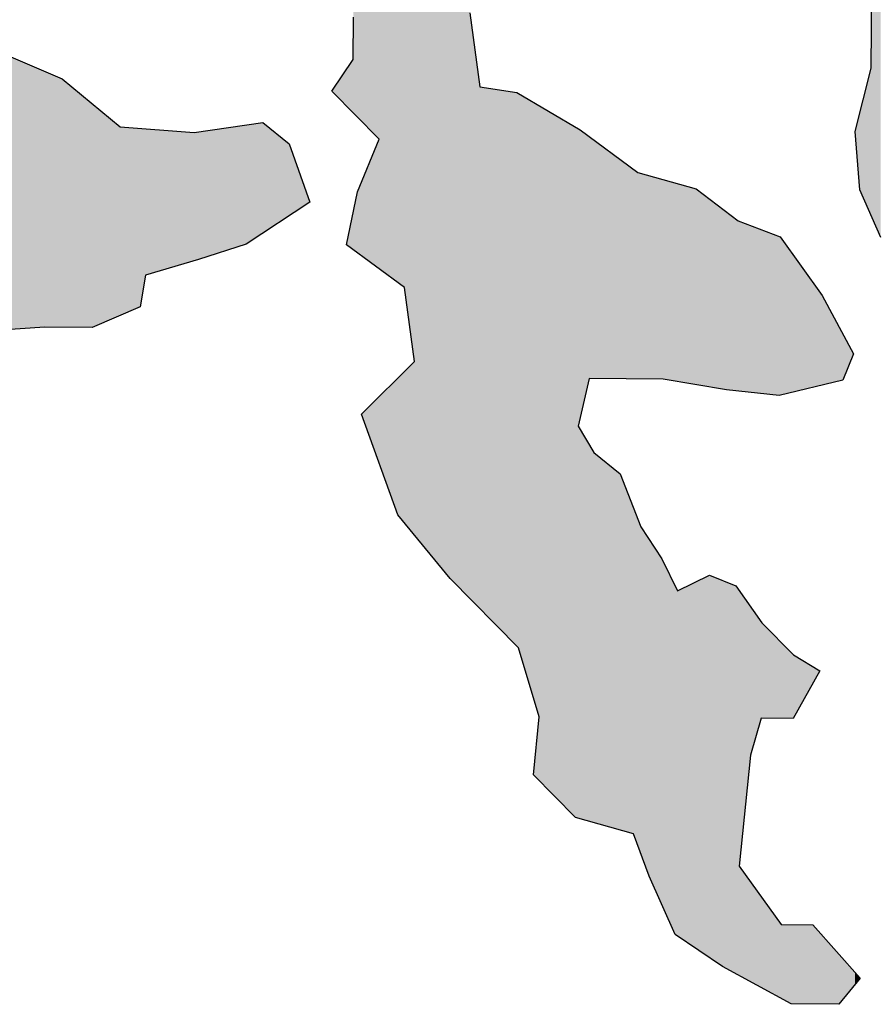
# Model space of a CAD drawing. Extents: x 136693 to 413893, y 707796 to 905796.
# Tile 7 of 70: x 200100 to 201456, y 773998 to 775557. Entities that reach past the tile are written whole.
import ezdxf

# ---------------------------------------------------------------- set-up
doc = ezdxf.new("R2010")
doc.units = 0
doc.header["$LTSCALE"] = 2000
doc.layers.add('COWFILL', color=11, linetype='CONTINUOUS')
doc.layers.add('WATER', color=4, linetype='CONTINUOUS')

msp = doc.modelspace()

# ---------------------------------------------------------------- linework, layer by layer
at = {"layer": 'COWFILL', "color": 0}
for points in [[(201449.2253185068, 775244.1894668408), (201449.2253185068, 788843.126120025), (201463.3797667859, 775211.7685873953), (201463.3797667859, 788856.6215096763)], [(200781.6331414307, 774672.0269398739), (200781.6331414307, 788131.6285800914), (200812.6475092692, 774640.6015438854), (200812.6475092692, 788164.7407375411)], [(200725.2860209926, 774740.5557391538), (200725.2860209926, 788071.4701808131), (200781.6331414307, 774672.026939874), (200781.6331414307, 788131.6285800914)], [(200709.312818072, 775133.0048483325), (200709.312818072, 788054.4165618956), (200725.2860209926, 775015.6810501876), (200725.2860209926, 788071.4701808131)], [(200698.5705277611, 775140.9260600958), (200698.5705277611, 788042.9476707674), (200709.312818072, 775133.0048483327), (200709.312818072, 788054.4165618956)], [(200668.9940143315, 775162.7353595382), (200668.9940143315, 788011.3706231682), (200698.5705277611, 775140.9260600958), (200698.5705277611, 788042.9476707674)], [(200641.0109042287, 775396.0615239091), (200641.0109042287, 787981.4947555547), (200668.9940143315, 775367.7075584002), (200668.9940143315, 788011.3706231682)], [(200628.3996417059, 775408.8399213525), (200628.3996417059, 787968.0304762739), (200634.9532849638, 775402.1994237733), (200634.9532849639, 787975.0274032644)], [(200634.9532849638, 775402.1994237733), (200634.9532849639, 787975.0274032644), (200641.0109042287, 775396.0615239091), (200641.0109042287, 787981.4947555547)], [(201448.3986118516, 775246.0830451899), (201448.3986118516, 775479.7955477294), (201449.2253185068, 775244.1894668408), (201449.2253185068, 775605.3815162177)], [(200812.6475092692, 774640.6015438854), (200812.6475092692, 775567.708173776), (200828.6207121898, 774624.4166508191), (200828.6207121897, 775450.3843756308)], [(200627.9587314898, 775409.2866748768), (200627.9587314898, 775493.569095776), (200628.3996417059, 775408.8399213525), (200628.3996417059, 775560.5482789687)], [(200078.6775043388, 775065.8280073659), (200078.6775043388, 775500.7048425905), (200121.2559729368, 775068.5877436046), (200121.2559729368, 775482.6339633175)], [(200617.657351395, 775419.7245774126), (200617.657351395, 775478.3352593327), (200627.9587314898, 775409.2866748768), (200627.9587314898, 775493.5690957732)], [(200121.2559729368, 775068.5877436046), (200121.2559729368, 775482.6339633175), (200139.5488506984, 775069.7734019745), (200139.5488506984, 775474.8702180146)], [(200139.5488506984, 775069.7734019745), (200139.5488506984, 775474.8702180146), (200156.0682951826, 775069.6646578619), (200156.0682951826, 775467.8591418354)], [(200594.1384572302, 775443.5551634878), (200594.1384572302, 775443.5551634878), (200617.657351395, 775419.7245774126), (200617.657351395, 775478.3352593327)], [(201440.3252575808, 775264.575129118), (201440.3252575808, 775448.3824205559), (201448.3986118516, 775246.0830451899), (201448.3986118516, 775479.7955477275)], [(200156.0682951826, 775069.6646578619), (200156.0682951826, 775467.8591418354), (200167.2563919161, 775069.5910089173), (200167.2563919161, 775463.1107619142)], [(200167.2563919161, 775069.5910089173), (200167.2563919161, 775463.1107619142), (200176.8412929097, 775069.5279134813), (200176.8412929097, 775455.1626669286)], [(200176.8412929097, 775069.5279134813), (200176.8412929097, 775455.1626669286), (200213.848373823, 775069.2843034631), (200213.8483738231, 775424.4752561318)], [(200828.6207121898, 774624.4166508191), (200828.6207121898, 775450.3843756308), (200887.1723837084, 774565.0890039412), (200887.1723837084, 775441.6261812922)], [(200887.1723837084, 774565.0890039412), (200887.1723837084, 775441.6261812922), (200889.7578350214, 774562.4692880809), (200889.7578350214, 775440.0951025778)], [(200889.7578350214, 774562.4692880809), (200889.7578350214, 775440.0951025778), (200897.1430811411, 774537.8928318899), (200897.1430811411, 775435.7216328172)], [(201436.3460686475, 775273.6894938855), (201436.3460686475, 775432.899541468), (201440.3252575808, 775264.575129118), (201440.3252575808, 775448.3824205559)], [(200213.848373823, 775069.2843034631), (200213.8483738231, 775424.4752561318), (200214.9004317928, 775069.2773779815), (200214.9004317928, 775423.6028572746)], [(200214.9004317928, 775069.2773779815), (200214.9004317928, 775423.6028572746), (200258.8567448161, 775088.4680159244), (200258.8567448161, 775387.1529292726)], [(200897.1430811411, 774537.8928318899), (200897.1430811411, 775435.7216328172), (200913.5522980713, 774483.2866082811), (200913.5522980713, 775426.0042567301)], [(200913.5522980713, 774483.2866082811), (200913.5522980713, 775426.0042567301), (200922.5309475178, 774453.4076602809), (200922.5309475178, 775420.6871892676)], [(201430.5466443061, 775286.9731227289), (201430.5466443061, 775410.3341927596), (201436.3460686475, 775273.6894938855), (201436.3460686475, 775432.899541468)], [(200922.5309475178, 774352.2687552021), (200922.5309475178, 775420.6871892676), (200980.0905710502, 774293.9463037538), (200980.0905710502, 775386.6009490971)], [(201422.6200528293, 775379.4921142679), (201422.6200528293, 775379.4921142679), (201430.3861991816, 775287.3406235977), (201430.3861991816, 775409.7099066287)], [(201430.3861991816, 775287.3406235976), (201430.3861991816, 775409.7099066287), (201430.5466443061, 775286.9731227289), (201430.5466443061, 775410.3341927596)], [(200458.5817913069, 775201.6374448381), (200458.5817913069, 775390.1556703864), (200484.9666018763, 775218.9775352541), (200484.9666018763, 775394.0372551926)], [(200484.9666018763, 775218.9775352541), (200484.9666018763, 775394.0372551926), (200511.7923226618, 775236.6073917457), (200511.7923226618, 775372.2855406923)], [(200258.8567448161, 775088.4680159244), (200258.8567448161, 775387.1529292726), (200277.2549539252, 775096.5003859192), (200277.2549539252, 775385.716984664)], [(200277.2549539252, 775096.5003859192), (200277.2549539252, 775385.716984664), (200281.1582396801, 775098.2044993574), (200281.1582396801, 775385.4123407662)], [(200281.1582396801, 775098.2044993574), (200281.1582396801, 775385.4123407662), (200289.9164340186, 775102.0281898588), (200289.9164340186, 775384.7287806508)], [(200289.9164340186, 775102.0281898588), (200289.9164340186, 775384.7287806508), (200290.4724679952, 775102.2709455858), (200290.4724679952, 775384.6853832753)], [(200290.4724679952, 775102.2709455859), (200290.4724679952, 775384.6853832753), (200299.1755485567, 775152.4502192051), (200299.1755485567, 775384.0061246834)], [(200299.1755485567, 775152.4502192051), (200299.1755485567, 775384.0061246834), (200302.7579440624, 775153.499283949), (200302.7579440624, 775383.7265256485)], [(200302.7579440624, 775153.499283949), (200302.7579440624, 775383.7265256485), (200376.0152016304, 775174.95185836), (200376.0152016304, 775378.0089384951)], [(200376.0152016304, 775174.95185836), (200376.0152016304, 775378.0089384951), (200383.0648688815, 775177.016275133), (200383.0648688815, 775379.0460458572)], [(200383.0648688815, 775177.0162751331), (200383.0648688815, 775379.0460458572), (200394.7992071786, 775180.8420816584), (200394.7992071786, 775380.7723356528)], [(200394.7992071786, 775180.8420816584), (200394.7992071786, 775380.7723356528), (200458.5817913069, 775201.6374448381), (200458.5817913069, 775390.1556703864)], [(200980.0905710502, 774293.9463037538), (200980.0905710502, 775386.6009490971), (200984.1689905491, 774292.8051113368), (200984.1689905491, 775384.1857493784)], [(200984.1689905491, 774913.5037483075), (200984.1689905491, 775384.1857493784), (200987.2553620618, 774926.9731060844), (200987.2553620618, 775382.3580306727)], [(200987.2553620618, 774926.9731060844), (200987.2553620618, 775382.3580306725), (201001.409810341, 774988.7451018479), (201001.409810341, 775371.920742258)], [(200511.7923226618, 775236.6073917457), (200511.7923226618, 775372.2855406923), (200526.6081362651, 775246.3443404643), (200526.6081362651, 775360.2720947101)], [(200526.6081362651, 775246.3443404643), (200526.6081362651, 775360.2720947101), (200559.4914763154, 775267.955262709), (200559.4914763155, 775267.9552627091)], [(200641.0109042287, 775183.3697060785), (200641.0109042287, 775299.0636619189), (200668.9940143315, 775162.7353595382), (200668.9940143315, 775367.7075584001)], [(201001.409810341, 774988.7451018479), (201001.409810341, 775371.920742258), (201009.0106153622, 774988.6950673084), (201009.0106153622, 775366.3160169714)], [(201009.0106153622, 774988.6950673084), (201009.0106153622, 775366.3160169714), (201014.5219930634, 774988.6587870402), (201014.5219930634, 775362.2520056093)], [(201014.5219930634, 774988.6587870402), (201014.5219930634, 775362.2520056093), (201050.652149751, 774988.420949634), (201050.652149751, 775335.6101430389)], [(201050.652149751, 774988.420949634), (201050.652149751, 775335.6101430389), (201072.0216066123, 774988.2802788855), (201072.0216066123, 775319.852610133)], [(201072.0216066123, 774988.2802788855), (201072.0216066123, 775319.852610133), (201072.5776405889, 774988.276618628), (201072.5776405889, 775319.4425986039)], [(201072.5776405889, 774988.276618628), (201072.5776405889, 775319.4425986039), (201078.9108287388, 774988.2349285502), (201078.9108287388, 775314.7725959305)], [(201078.9108287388, 774988.2349285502), (201078.9108287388, 775314.7725959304), (201083.5906035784, 774988.2041225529), (201083.5906035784, 775313.4631368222)], [(201083.5906035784, 774988.2041225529), (201083.5906035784, 775313.4631368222), (201096.6978900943, 774988.1178399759), (201096.6978900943, 775309.7955553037)], [(200634.9532849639, 775187.8365081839), (200634.9532849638, 775284.2040345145), (200641.0109042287, 775183.3697060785), (200641.0109042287, 775299.0636619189)], [(201096.6978900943, 774988.1178399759), (201096.6978900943, 775309.7955553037), (201116.7495125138, 774987.9858442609), (201116.7495125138, 775304.1848623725)], [(201116.7495125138, 774987.9858442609), (201116.7495125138, 775304.1848623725), (201118.6233809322, 774987.9735089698), (201118.6233809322, 775303.6605307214)], [(201118.6233809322, 774987.9735089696), (201118.6233809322, 775303.6605307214), (201122.371117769, 774987.3235024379), (201122.371117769, 775302.6118674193)], [(201122.371117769, 774987.3235024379), (201122.371117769, 775302.6118674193), (201137.9536280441, 774984.6208757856), (201137.9536280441, 775298.2516875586)], [(201137.9536280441, 774984.6208757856), (201137.9536280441, 775298.2516875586), (201141.5360235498, 774983.9995460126), (201141.5360235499, 775297.2492888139)], [(200628.3996417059, 775192.6690713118), (200628.3996417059, 775252.5217494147), (200634.9532849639, 775187.8365081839), (200634.9532849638, 775284.2040345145)], [(201141.5360235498, 774983.9995460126), (201141.5360235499, 775297.2492888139), (201170.8418643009, 774978.9167483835), (201170.8418643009, 775289.0491506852)], [(201170.8418643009, 774978.9167483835), (201170.8418643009, 775289.0491506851), (201191.9357522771, 774975.2582297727), (201191.9357522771, 775273.010694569)], [(201191.9357522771, 774975.2582297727), (201191.9357522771, 775273.010694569), (201212.9745264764, 774971.6092700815), (201212.9745264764, 775257.0141434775)], [(200627.9587314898, 775192.9941922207), (200627.9587314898, 775250.3902566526), (200628.3996417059, 775192.6690713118), (200628.3996417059, 775252.5217494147)], [(201212.9745264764, 774971.6092700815), (201212.9745264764, 775257.0141434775), (201218.9819281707, 774970.5673478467), (201218.9819281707, 775252.446495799)], [(201218.9819281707, 774970.5673478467), (201218.9819281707, 775252.446495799), (201233.68751422, 774968.9989529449), (201233.68751422, 775241.2652997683)], [(200617.657351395, 775200.5902830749), (200617.657351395, 775200.5902830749), (200627.9587314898, 775192.9941922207), (200627.9587314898, 775250.3902566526)], [(201233.68751422, 774968.9989529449), (201233.68751422, 775241.2652997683), (201237.4903648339, 774968.5933675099), (201237.4903648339, 775238.3738530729)], [(201237.4903648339, 774968.5933675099), (201237.4903648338, 775238.3738530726), (201239.1388819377, 774968.4175482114), (201239.1388819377, 775237.7432506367)], [(201239.1388819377, 774968.4175482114), (201239.1388819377, 775237.7432506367), (201239.7500296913, 774968.3523674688), (201239.7500296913, 775237.5094700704)], [(201239.7500296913, 774968.3523674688), (201239.7500296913, 775237.5094700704), (201257.0410670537, 774966.5082264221), (201257.0410670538, 775230.8951800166)], [(201257.0410670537, 774966.5082264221), (201257.0410670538, 775230.8951800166), (201274.1716592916, 774964.6811973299), (201274.1716592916, 775224.3422645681)], [(201274.1716592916, 774964.6811973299), (201274.1716592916, 775224.3422645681), (201275.1637072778, 774964.5753924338), (201275.1637072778, 775223.9627793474)], [(201275.1637072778, 774964.5753924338), (201275.1637072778, 775223.9627793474), (201302.6507933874, 774961.6438121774), (201302.6507933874, 775213.4482245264)], [(201302.6507933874, 774961.6438121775), (201302.6507933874, 775213.4482245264), (201304.3042066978, 774962.0456201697), (201304.3042066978, 775212.8157491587)], [(201304.3042066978, 774962.0456201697), (201304.3042066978, 775212.8157491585), (201305.5118135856, 774962.3390895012), (201305.5118135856, 775211.1321009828)], [(201305.5118135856, 774962.3390895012), (201305.5118135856, 775211.1321009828), (201321.4299027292, 774966.2074601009), (201321.4299027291, 775188.9390661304)], [(201321.4299027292, 774966.2074601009), (201321.4299027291, 775188.9390661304), (201323.6393500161, 774966.7443939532), (201323.6393500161, 775185.8586498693)], [(201323.6393500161, 774966.7443939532), (201323.6393500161, 775185.8586498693), (201324.4060466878, 774966.9307144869), (201324.4060466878, 775184.7897196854)], [(201324.4060466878, 774966.9307144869), (201324.4060466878, 775184.7897196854), (201325.067412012, 774967.0914376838), (201325.067412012, 775183.8676426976)], [(201325.067412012, 774967.0914376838), (201325.067412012, 775183.8676426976), (201355.7462009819, 774974.5469132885), (201355.7462009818, 775141.0952077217)], [(201355.7462009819, 774974.5469132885), (201355.7462009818, 775141.0952077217), (201366.7640601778, 774977.224443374), (201366.7640601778, 775125.734084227)], [(201366.7640601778, 774977.224443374), (201366.7640601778, 775125.734084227), (201370.6771383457, 774978.1753889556), (201370.6771383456, 775120.2784620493)], [(201370.6771383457, 774978.1753889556), (201370.6771383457, 775120.2784620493), (201396.7814838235, 774984.5191957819), (201396.7814838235, 775071.6619292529)], [(201396.7814838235, 774984.5191957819), (201396.7814838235, 775071.6619292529), (201399.1011586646, 774985.0829168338), (201399.1011586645, 775067.341784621)], [(201399.1011586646, 774985.0829168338), (201399.1011586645, 775067.341784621), (201403.284909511, 774986.0996405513), (201403.284909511, 775059.5499991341)], [(201403.284909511, 774986.0996405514), (201403.284909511, 775059.5499991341), (201420.3052741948, 775027.851402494), (201420.3052741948, 775027.8514024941)], [(200709.312818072, 774759.9821873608), (200709.312818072, 774999.9167686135), (200725.2860209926, 774740.5557391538), (200725.2860209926, 775015.6810501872)], [(200668.9940143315, 774854.9846877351), (200668.9940143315, 774960.1253142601), (200698.5705277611, 774773.0468524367), (200698.5705277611, 774989.3149819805)], [(200698.5705277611, 774773.0468524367), (200698.5705277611, 774989.3149819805), (200709.312818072, 774759.9821873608), (200709.312818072, 774999.9167686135)], [(200641.0109042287, 774932.5082089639), (200641.0109042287, 774932.5082089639), (200668.9940143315, 774854.9846877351), (200668.9940143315, 774960.1253142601)], [(200984.1689905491, 774292.8051113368), (200984.1689905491, 774913.5037483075), (200987.2553620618, 774291.9415062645), (200987.2553620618, 774908.2821914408)], [(200987.2553620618, 774291.9415062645), (200987.2553620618, 774908.2821914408), (201001.409810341, 774287.9809158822), (201001.409810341, 774884.335542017)], [(201001.409810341, 774287.9809158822), (201001.409810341, 774884.335542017), (201009.0106153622, 774285.854116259), (201009.0106153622, 774871.4764174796)], [(201009.0106153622, 774285.854116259), (201009.0106153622, 774871.4764174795), (201014.5219930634, 774284.3119643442), (201014.5219930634, 774867.0075006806)], [(201014.5219930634, 774284.3119643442), (201014.5219930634, 774867.0075006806), (201050.652149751, 774274.2022978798), (201050.652149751, 774837.711256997)], [(201050.652149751, 774274.2022978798), (201050.652149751, 774837.711256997), (201072.0216066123, 774268.2228585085), (201072.0216066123, 774783.2506872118)], [(201072.0216066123, 774268.2228585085), (201072.0216066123, 774783.2506872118), (201072.5776405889, 774266.7098820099), (201072.5776405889, 774781.8336213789)], [(201072.5776405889, 774266.7098820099), (201072.5776405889, 774781.8336213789), (201078.9108287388, 774249.4771853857), (201078.9108287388, 774765.6933405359)], [(201078.9108287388, 774249.4771853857), (201078.9108287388, 774765.6933405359), (201083.5906035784, 774236.7434503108), (201083.5906035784, 774753.7668228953)], [(201083.5906035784, 774236.7434503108), (201083.5906035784, 774753.7668228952), (201096.6978900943, 774201.0783339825), (201096.6978900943, 774733.8226782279)], [(201096.6978900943, 774201.0783339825), (201096.6978900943, 774733.8226782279), (201116.7495125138, 774156.1825819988), (201116.7495125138, 774703.3119803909)], [(201116.7495125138, 774156.1825819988), (201116.7495125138, 774703.3119803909), (201118.6233809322, 774151.9869747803), (201118.6233809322, 774699.501744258)], [(201118.6233809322, 774151.9869747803), (201118.6233809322, 774699.501744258), (201122.371117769, 774143.5957603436), (201122.371117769, 774691.8812719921)], [(201122.371117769, 774143.5957603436), (201122.371117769, 774691.8812719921), (201137.9536280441, 774108.7063882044), (201137.9536280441, 774660.1965266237)], [(201170.8418643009, 774086.4668017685), (201170.8418643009, 774667.324820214), (201191.9357522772, 774072.2027548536), (201191.9357522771, 774677.6987626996)], [(201191.9357522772, 774072.2027548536), (201191.9357522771, 774677.6987626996), (201212.9745264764, 774057.975976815), (201212.9745264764, 774669.1221759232)], [(201137.9536280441, 774108.7063882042), (201137.9536280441, 774660.1965266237), (201141.5360235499, 774106.283911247), (201141.5360235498, 774652.9122516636)], [(201141.5360235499, 774106.283911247), (201141.5360235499, 774652.9122516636), (201170.8418643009, 774086.4668017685), (201170.8418643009, 774667.324820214)], [(201212.9745264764, 774057.9759768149), (201212.9745264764, 774669.1221759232), (201218.9819281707, 774054.6900292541), (201218.9819281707, 774666.6732213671)], [(201218.9819281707, 774054.6900292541), (201218.9819281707, 774666.6732213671), (201233.68751422, 774046.6463213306), (201233.68751422, 774660.678398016)], [(201233.68751422, 774046.6463213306), (201233.68751422, 774660.6783980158), (201237.4903648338, 774044.5662260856), (201237.4903648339, 774655.2796190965)], [(201237.4903648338, 774044.5662260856), (201237.4903648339, 774655.2796190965), (201239.1388819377, 774043.6645149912), (201239.1388819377, 774652.9392748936)], [(201239.1388819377, 774216.886195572), (201239.1388819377, 774652.9392748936), (201239.7500296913, 774222.8846169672), (201239.7500296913, 774652.0716490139)], [(201239.7500296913, 774222.8846169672), (201239.7500296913, 774652.0716490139), (201257.0410670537, 774392.5963239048), (201257.0410670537, 774627.5241457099)], [(201257.0410670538, 774392.5963239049), (201257.0410670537, 774627.5241457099), (201274.1716592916, 774451.0928816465), (201274.1716592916, 774603.2044209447)], [(201274.1716592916, 774451.0928816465), (201274.1716592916, 774603.2044209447), (201275.1637072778, 774451.0863511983), (201275.1637072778, 774601.7960438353)], [(201275.1637072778, 774451.0863511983), (201275.1637072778, 774601.7960438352), (201302.6507933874, 774450.9054093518), (201302.6507933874, 774573.9446760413)], [(201302.6507933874, 774450.9054093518), (201302.6507933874, 774573.9446760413), (201304.3042066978, 774450.8945252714), (201304.3042066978, 774572.2693503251)], [(201304.3042066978, 774450.8945252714), (201304.3042066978, 774572.2693503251), (201305.5118135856, 774450.8865758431), (201305.5118135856, 774571.0457392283)], [(201305.5118135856, 774450.8865758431), (201305.5118135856, 774571.0457392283), (201321.4299027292, 774450.7817903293), (201321.4299027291, 774554.9166903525)], [(201321.4299027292, 774450.7817903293), (201321.4299027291, 774554.9166903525), (201323.6393500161, 774450.7672459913), (201323.6393500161, 774552.6779616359)], [(201323.6393500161, 774450.7672459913), (201323.6393500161, 774552.6779616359), (201324.4060466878, 774450.7621989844), (201324.4060466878, 774551.9011040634)], [(201324.4060466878, 774450.7621989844), (201324.4060466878, 774551.9011040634), (201325.067412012, 774451.9344133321), (201325.067412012, 774551.2309737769)], [(201325.067412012, 774451.9344133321), (201325.067412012, 774551.2309737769), (201355.7462009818, 774506.3099835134), (201355.7462009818, 774532.5479563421)], [(201355.7462009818, 774506.3099835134), (201355.7462009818, 774532.5479563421), (201366.7640601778, 774525.8382111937)], [(200913.5522980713, 774361.3663971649), (200913.5522980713, 774361.3663971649), (200922.5309475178, 774352.2687552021), (200922.5309475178, 774453.4076602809)], [(201239.1388819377, 774043.6645149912), (201239.1388819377, 774216.886195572), (201239.7500296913, 774043.3302274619), (201239.7500296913, 774216.0341320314)], [(201239.7500296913, 774043.3302274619), (201239.7500296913, 774216.0341320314), (201257.0410670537, 774033.8723212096), (201257.0410670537, 774191.9269297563)], [(201257.0410670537, 774033.8723212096), (201257.0410670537, 774191.9269297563), (201274.1716592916, 774024.5021757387), (201274.1716592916, 774168.0434204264)], [(201274.1716592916, 774024.5021757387), (201274.1716592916, 774168.0434204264), (201275.1637072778, 774023.9595421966), (201275.1637072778, 774166.6603049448)], [(201275.1637072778, 774023.9595421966), (201275.1637072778, 774166.6603049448), (201302.6507933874, 774008.9245689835), (201302.6507933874, 774128.3377491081)], [(201302.6507933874, 774008.9245689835), (201302.6507933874, 774128.3377491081), (201304.3042066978, 774008.0201797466), (201304.3042066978, 774126.0325566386)], [(201304.3042066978, 774008.0201797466), (201304.3042066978, 774126.0325566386), (201305.5118135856, 774007.3596391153), (201305.5118135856, 774124.3489084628)], [(201305.5118135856, 774007.3596391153), (201305.5118135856, 774124.3489084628), (201321.4299027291, 773998.6527124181), (201321.4299027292, 774124.244122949)], [(201321.4299027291, 773998.652712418), (201321.4299027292, 774124.244122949), (201323.6393500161, 773998.63816808), (201323.6393500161, 774124.229578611)], [(201323.6393500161, 773998.63816808), (201323.6393500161, 774124.229578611), (201324.4060466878, 773998.6331210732), (201324.4060466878, 774124.2245316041)], [(201324.4060466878, 773998.6331210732), (201324.4060466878, 774124.2245316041), (201325.067412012, 773998.628767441), (201325.067412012, 774124.2201779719)], [(201325.067412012, 773998.628767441), (201325.067412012, 774124.2201779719), (201355.7462009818, 773998.4268152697), (201355.7462009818, 774124.0182258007)], [(201355.7462009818, 773998.4268152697), (201355.7462009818, 774124.0182258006), (201366.7640601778, 773998.3542869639), (201366.7640601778, 774111.6128964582)], [(201366.7640601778, 773998.3542869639), (201366.7640601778, 774111.6128964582), (201370.6771383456, 773998.3285279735), (201370.6771383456, 774107.2070475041)], [(201370.6771383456, 773998.3285279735), (201370.6771383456, 774107.2070475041), (201396.7814838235, 773998.156688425), (201396.7814838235, 774077.8154027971)], [(201396.7814838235, 773998.156688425), (201396.7814838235, 774077.8154027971), (201399.1011586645, 774001.0174720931), (201399.1011586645, 774075.2036131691)], [(201399.1011586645, 774001.0174720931), (201399.1011586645, 774075.2036131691), (201403.284909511, 774006.1771633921), (201403.284909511, 774070.4930059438)], [(201403.284909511, 774006.1771633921), (201403.284909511, 774070.4930059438), (201420.3052741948, 774027.1678559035), (201420.3052741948, 774051.3292804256)], [(201420.3052741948, 774027.1678559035), (201420.3052741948, 774051.3292804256), (201422.6200528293, 774030.0226012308), (201422.6200528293, 774048.7230035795)], [(201422.6200528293, 774030.0226012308), (201422.6200528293, 774048.7230035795), (201430.3861991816, 774039.6003507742), (201430.3861991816, 774039.9788726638)], [(201430.3861991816, 774039.6003507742), (201430.3861991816, 774039.9788726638), (201430.5466443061, 774039.7982228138), (201430.5466443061, 774039.7982228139)]]:
    msp.add_solid(points, dxfattribs=at)
at = {"layer": 'WATER', "color": 0}
for points in [[(201463.3797667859, 775211.7685873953), (201430.3861991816, 775287.3406235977), (201422.6200528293, 775379.4921142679), (201448.3986118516, 775479.7955477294), (201449.2253185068, 775605.38151622)], [(200812.6475092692, 775567.708173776), (200828.6207121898, 775450.3843756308), (200887.1723837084, 775441.6261812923), (200987.2553620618, 775382.3580306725), (201078.9108287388, 775314.7725959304), (201170.8418643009, 775289.0491506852), (201237.4903648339, 775238.3738530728), (201304.3042066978, 775212.8157491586), (201370.6771383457, 775120.2784620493), (201420.3052741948, 775027.8514024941), (201403.284909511, 774986.0996405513), (201302.6507933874, 774961.6438121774), (201218.9819281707, 774970.5673478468), (201118.6233809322, 774987.9735089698), (201001.409810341, 774988.7451018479), (200984.1689905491, 774913.5037483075), (201009.0106153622, 774871.4764174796), (201050.652149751, 774837.7112569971), (201083.5906035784, 774753.7668228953), (201116.7495125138, 774703.3119803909), (201141.5360235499, 774652.9122516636), (201191.9357522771, 774677.6987626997), (201233.68751422, 774660.6783980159), (201275.1637072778, 774601.7960438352), (201325.067412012, 774551.2309737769), (201366.7640601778, 774525.8382111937), (201324.4060466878, 774450.7621989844), (201274.1716592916, 774451.0928816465), (201257.0410670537, 774392.5963239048), (201239.1388819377, 774216.886195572), (201305.5118135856, 774124.3489084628), (201355.7462009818, 774124.0182258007), (201430.5466443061, 774039.7982228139), (201396.7814838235, 773998.156688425), (201321.4299027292, 773998.6527124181), (201212.9745264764, 774057.9759768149), (201137.9536280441, 774108.7063882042), (201096.6978900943, 774201.0783339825), (201072.0216066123, 774268.2228585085), (200980.0905710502, 774293.9463037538), (200913.5522980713, 774361.3663971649), (200922.5309475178, 774453.4076602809), (200889.7578350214, 774562.4692880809), (200781.6331414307, 774672.0269398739), (200698.5705277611, 774773.0468524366), (200641.0109042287, 774932.5082089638), (200725.2860209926, 775015.6810501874), (200709.312818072, 775133.0048483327), (200617.657351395, 775200.5902830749), (200634.9532849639, 775284.2040345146), (200668.9940143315, 775367.7075584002), (200594.1384572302, 775443.5551634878), (200627.9587314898, 775493.569095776), (200628.3996417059, 775560.548278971)], [(200067.0631860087, 775505.6341167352), (200167.2563919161, 775463.1107619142), (200258.8567448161, 775387.1529292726), (200376.0152016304, 775378.0089384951), (200484.9666018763, 775394.0372551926), (200526.6081362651, 775360.2720947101), (200559.4914763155, 775267.955262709), (200458.5817913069, 775201.6374448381), (200383.0648688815, 775177.016275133), (200299.1755485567, 775152.450219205), (200290.4724679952, 775102.2709455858), (200214.9004317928, 775069.2773779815), (200139.5488506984, 775069.7734019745), (200022.2801663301, 775062.1725969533)]]:
    msp.add_lwpolyline(points, dxfattribs=at)

doc.saveas('drawing.dxf')
